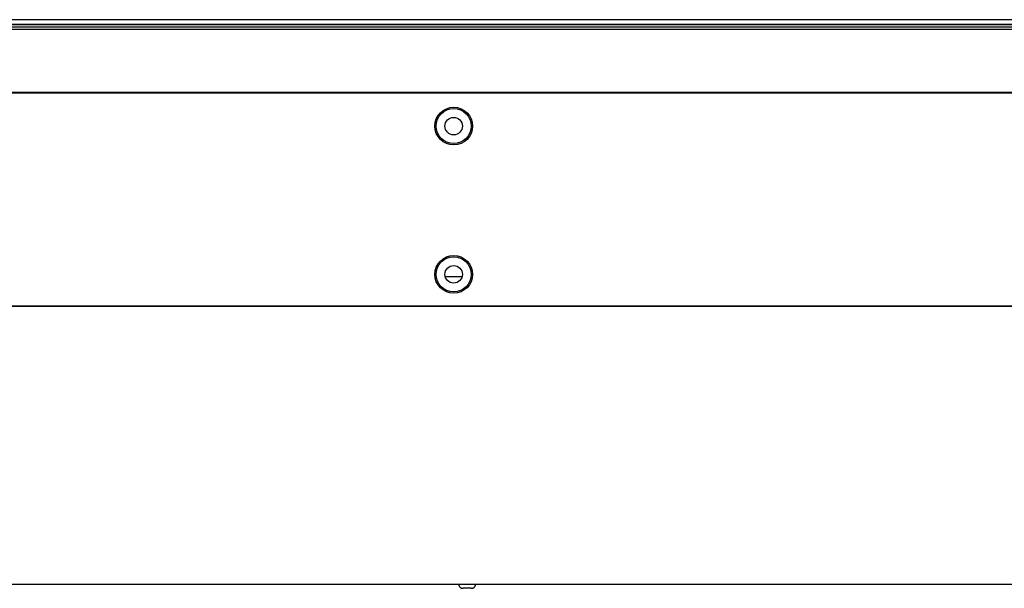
# Model space of a CAD drawing. Header units: millimetres. Extents: x -4202 to 34589, y -2795 to 14011.
# Tile 56 of 118: x -3426 to -3388, y 3199 to 3221. Entities that reach past the tile are written whole.
import ezdxf

# ---------------------------------------------------------------- set-up
doc = ezdxf.new("R2010")
doc.units = ezdxf.units.MM

msp = doc.modelspace()

# ---------------------------------------------------------------- linework, layer by layer
at = {"color": 7, "linetype": 'Continuous'}
for p, q in [((-3347.591, 3220.721), (-3500.97, 3220.721)), ((-3500.97, 3220.641), (-3347.591, 3220.641)), ((-3347.591, 3220.921), (-3495.326, 3220.921)), ((-3347.591, 3220.732), (-3495.326, 3220.732)), ((-3511.276, 3220.549), (-3346.436, 3220.549)), ((-3351.896, 3218.079), (-3511.276, 3218.079)), ((-3351.896, 3218.056), (-3511.276, 3218.056)), ((-3409.503, 3210.913), (-3408.844, 3210.913)), ((-3408.846, 3210.908), (-3409.502, 3210.908)), ((-3351.896, 3209.763), (-3511.276, 3209.763)), ((-3351.896, 3209.747), (-3511.276, 3209.747)), ((-3346.436, 3198.916), (-3502.715, 3198.916)), ((-3408.492, 3198.771), (-3408.806, 3198.771))]:
    msp.add_line(p, q, dxfattribs=at)
for centre, radius in [((-3409.174, 3216.776), 0.735), ((-3409.174, 3216.776), 0.683), ((-3409.174, 3216.776), 0.341), ((-3409.174, 3211.001), 0.735), ((-3409.174, 3211.001), 0.683), ((-3409.174, 3211.001), 0.341)]:
    msp.add_circle(centre, radius, dxfattribs=at)
for centre, start, end in [((-3408.806, 3198.96), 193.5362, 270), ((-3408.491, 3198.96), 270, 346.4638)]:
    msp.add_arc(centre, 0.189, start, end, dxfattribs=at)

doc.saveas('drawing.dxf')
